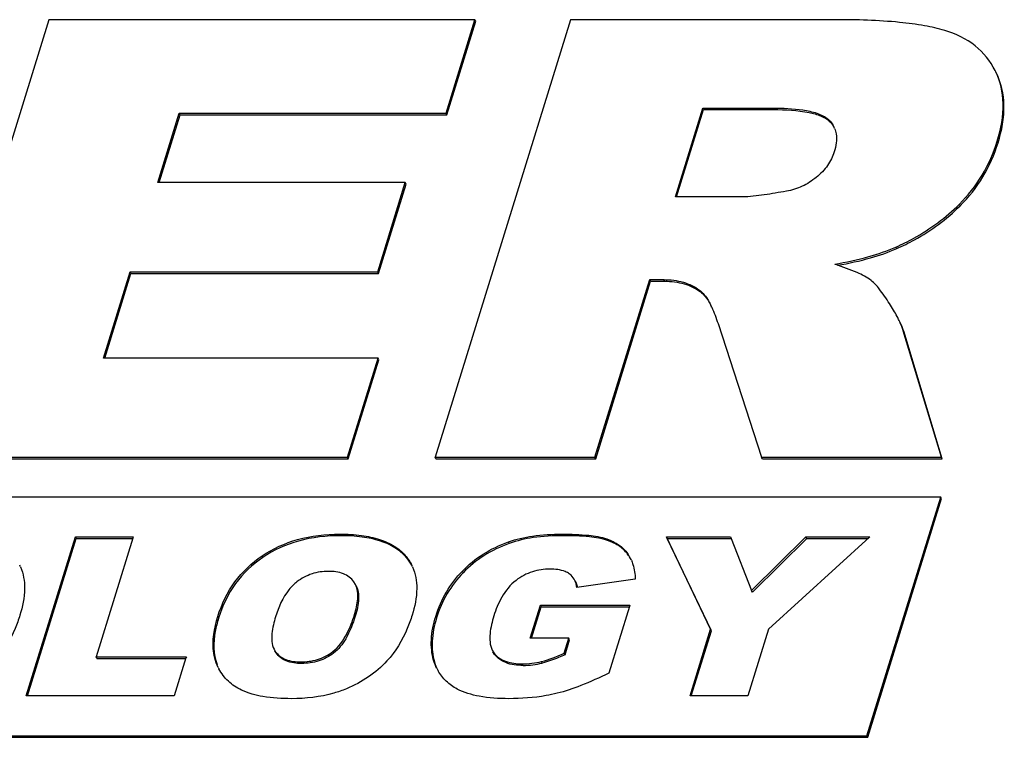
# Model space of a CAD drawing. Header units: millimetres. Extents: x 0 to 4200, y 0 to 2970.
# Tile 14 of 18: x 3185 to 3224, y 1042 to 1070. Entities that reach past the tile are written whole.
import ezdxf

# ---------------------------------------------------------------- set-up
doc = ezdxf.new("R2010")
doc.units = ezdxf.units.MM
doc.header["$LTSCALE"] = 231
doc.layers.get('0').update_dxf_attribs({"linetype": 'CONTINUOUS'})

msp = doc.modelspace()

# ---------------------------------------------------------------- linework, layer by layer
at = {"color": 7, "linetype": 'Continuous'}
for p, q in [((3186.141, 1070.335), (3180.816, 1053.102)), ((3202.921, 1070.335), (3186.141, 1070.335)), ((3206.681, 1070.335), (3201.356, 1053.102)), ((3201.784, 1066.656), (3202.921, 1070.335)), ((3201.815, 1066.594), (3202.952, 1070.273)), ((3202.952, 1070.273), (3202.921, 1070.335)), ((3217.117, 1070.335), (3206.681, 1070.335)), ((3223.428, 1068.288), (3223.405, 1068.334)), ((3190.433, 1063.917), (3191.28, 1066.656)), ((3190.483, 1063.917), (3191.31, 1066.594)), ((3191.28, 1066.656), (3201.784, 1066.656)), ((3191.31, 1066.594), (3191.28, 1066.656)), ((3191.31, 1066.594), (3201.815, 1066.594)), ((3201.815, 1066.594), (3201.784, 1066.656)), ((3210.812, 1063.353), (3211.895, 1066.856)), ((3210.862, 1063.353), (3211.925, 1066.794)), ((3211.895, 1066.856), (3214.646, 1066.856)), ((3211.925, 1066.794), (3211.895, 1066.856)), ((3211.925, 1066.794), (3214.676, 1066.794)), ((3200.178, 1063.917), (3190.433, 1063.917)), ((3199.092, 1060.402), (3200.178, 1063.917)), ((3200.208, 1063.855), (3200.178, 1063.917)), ((3199.122, 1060.34), (3200.208, 1063.855)), ((3213.452, 1063.353), (3210.812, 1063.353)), ((3188.297, 1057.005), (3189.347, 1060.402)), ((3189.347, 1060.402), (3199.092, 1060.402)), ((3189.377, 1060.34), (3189.347, 1060.402)), ((3199.122, 1060.34), (3199.092, 1060.402)), ((3188.347, 1057.005), (3189.377, 1060.34)), ((3189.377, 1060.34), (3199.122, 1060.34)), ((3207.645, 1053.102), (3209.806, 1060.097)), ((3207.675, 1053.04), (3209.837, 1060.034)), ((3209.806, 1060.097), (3210.359, 1060.097)), ((3209.837, 1060.034), (3209.806, 1060.097)), ((3209.837, 1060.034), (3210.39, 1060.034)), ((3212.493, 1058.369), (3214.21, 1053.102)), ((3221.287, 1053.102), (3219.787, 1058.086)), ((3221.318, 1053.04), (3219.817, 1058.024)), ((3199.106, 1057.005), (3188.297, 1057.005)), ((3197.9, 1053.102), (3199.106, 1057.005)), ((3197.931, 1053.04), (3199.137, 1056.943)), ((3199.137, 1056.943), (3199.106, 1057.005)), ((3180.816, 1053.102), (3197.9, 1053.102)), ((3180.846, 1053.04), (3197.931, 1053.04)), ((3197.931, 1053.04), (3197.9, 1053.102)), ((3201.386, 1053.04), (3201.356, 1053.102)), ((3201.356, 1053.102), (3207.645, 1053.102)), ((3201.386, 1053.04), (3207.675, 1053.04)), ((3207.675, 1053.04), (3207.645, 1053.102)), ((3214.241, 1053.04), (3214.21, 1053.102)), ((3214.21, 1053.102), (3221.287, 1053.102)), ((3214.241, 1053.04), (3221.318, 1053.04)), ((3221.318, 1053.04), (3221.287, 1053.102)), ((3221.262, 1051.535), (3110.734, 1051.535)), ((3218.357, 1042.136), (3221.262, 1051.535)), ((3218.387, 1042.073), (3221.292, 1051.473)), ((3221.292, 1051.473), (3221.262, 1051.535)), ((3185.25, 1043.702), (3187.187, 1049.969)), ((3187.187, 1049.969), (3189.463, 1049.969)), ((3187.217, 1049.907), (3187.187, 1049.969)), ((3189.449, 1049.921), (3188.004, 1045.245)), ((3189.463, 1049.969), (3189.449, 1049.921)), ((3210.458, 1049.969), (3212.986, 1049.969)), ((3212.203, 1046.327), (3210.458, 1049.969)), ((3210.489, 1049.907), (3210.458, 1049.969)), ((3212.986, 1049.969), (3213.011, 1049.905)), ((3213.815, 1047.853), (3215.957, 1049.969)), ((3218.461, 1049.956), (3214.485, 1046.327)), ((3215.957, 1049.969), (3218.475, 1049.969)), ((3215.987, 1049.907), (3215.957, 1049.969)), ((3218.475, 1049.969), (3218.461, 1049.956)), ((3185.3, 1043.702), (3187.217, 1049.907)), ((3187.217, 1049.907), (3189.444, 1049.907)), ((3210.489, 1049.907), (3213.011, 1049.907)), ((3212.233, 1046.265), (3210.489, 1049.907)), ((3213.011, 1049.905), (3213.815, 1047.853)), ((3213.861, 1047.806), (3215.987, 1049.907)), ((3215.987, 1049.907), (3218.407, 1049.907)), ((3198.217, 1048.095), (3198.155, 1048.199)), ((3209.234, 1048.302), (3206.935, 1047.968)), ((3213.846, 1047.791), (3213.815, 1047.853)), ((3213.846, 1047.791), (3213.861, 1047.806)), ((3205.096, 1045.972), (3205.499, 1047.276)), ((3205.146, 1045.972), (3205.53, 1047.214)), ((3205.499, 1047.276), (3209.018, 1047.276)), ((3205.53, 1047.214), (3205.499, 1047.276)), ((3205.53, 1047.214), (3208.998, 1047.214)), ((3209.003, 1047.228), (3208.192, 1044.604)), ((3209.018, 1047.276), (3209.003, 1047.228)), ((3211.392, 1043.702), (3212.203, 1046.327)), ((3211.441, 1043.702), (3212.233, 1046.265)), ((3212.233, 1046.265), (3212.203, 1046.327)), ((3214.485, 1046.327), (3213.673, 1043.702)), ((3206.619, 1045.972), (3205.096, 1045.972)), ((3206.437, 1045.382), (3206.619, 1045.972)), ((3206.468, 1045.32), (3206.65, 1045.91)), ((3206.65, 1045.91), (3206.619, 1045.972)), ((3195.01, 1045.544), (3195.06, 1045.458)), ((3195.09, 1045.396), (3195.04, 1045.482)), ((3203.601, 1045.508), (3203.664, 1045.404)), ((3203.695, 1045.341), (3203.632, 1045.446)), ((3206.468, 1045.32), (3206.437, 1045.382)), ((3188.034, 1045.183), (3188.004, 1045.245)), ((3188.004, 1045.245), (3191.557, 1045.245)), ((3188.034, 1045.183), (3191.538, 1045.183)), ((3191.542, 1045.197), (3191.08, 1043.702)), ((3191.557, 1045.245), (3191.542, 1045.197)), ((3192.812, 1044.828), (3192.736, 1045.001)), ((3191.08, 1043.702), (3185.25, 1043.702)), ((3213.673, 1043.702), (3211.392, 1043.702)), ((3118.882, 1042.136), (3218.357, 1042.136)), ((3118.913, 1042.073), (3218.387, 1042.073)), ((3218.387, 1042.073), (3218.357, 1042.136))]:
    msp.add_line(p, q, dxfattribs=at)
at = {"color": 9, "linetype": 'Continuous'}
for p, q in [((3214.676, 1066.794), (3214.646, 1066.856)), ((3216.869, 1066.344), (3216.839, 1066.406)), ((3223.52, 1065.489), (3223.489, 1065.551)), ((3222.025, 1063.006), (3221.995, 1063.068)), ((3219.528, 1061.319), (3219.498, 1061.381)), ((3210.39, 1060.034), (3210.359, 1060.097)), ((3211.79, 1059.626), (3211.759, 1059.688)), ((3219.817, 1058.024), (3219.787, 1058.086)), ((3197.634, 1050.014), (3197.604, 1050.076)), ((3206.38, 1050.014), (3206.349, 1050.076)), ((3204.271, 1049.708), (3204.241, 1049.77)), ((3208.145, 1049.824), (3208.114, 1049.886)), ((3194.57, 1049.159), (3194.54, 1049.221)), ((3200.209, 1049.171), (3200.178, 1049.234)), ((3208.971, 1049.24), (3208.94, 1049.302)), ((3202.456, 1048.556), (3202.426, 1048.618)), ((3192.827, 1046.769), (3192.796, 1046.831)), ((3198.209, 1046.846), (3198.178, 1046.908)), ((3201.408, 1046.773), (3201.377, 1046.836)), ((3195.09, 1045.396), (3195.06, 1045.458)), ((3197.356, 1045.389), (3197.325, 1045.451)), ((3203.695, 1045.341), (3203.664, 1045.404)), ((3192.767, 1044.939), (3192.736, 1045.001)), ((3196.095, 1044.982), (3196.064, 1045.044)), ((3201.325, 1045.046), (3201.295, 1045.108)), ((3204.816, 1044.905), (3204.786, 1044.968)), ((3205.574, 1044.997), (3205.544, 1045.06))]:
    msp.add_line(p, q, dxfattribs=at)
at = {"color": 7, "linetype": 'Continuous'}
for centre, radius, start, end in [((3216.219, 1065.705), 0.933, 21.9072, 26.1376), ((3212.247, 1046.031), 15.454, 71.5682, 71.7521), ((3208.98, 1057.493), 3.601, 25.0361, 26.1363), ((3207.741, 1048.469), 1.46, 26.099, 34.7907), ((3207.785, 1048.415), 1.444, 28.7719, 34.8223), ((3183.428, 1048.08), 1.746, 23.8696, 26.1368), ((3198.869, 1048.08), 1.746, 23.8696, 26.1368), ((3207.672, 1048.434), 1.538, 23.5549, 26.1314), ((3206.136, 1047.85), 0.831, 8.4699, 12.1247), ((3203.263, 1045.608), 2.018, 196.1882, 202.7405), ((3204.786, 1048.131), 3.164, 269.9967, 283.8588), ((3204.818, 1048.057), 3.152, 269.9709, 283.8845), ((3194.66, 1045.734), 2.058, 206.1342, 208.0579), ((3203.042, 1045.589), 1.81, 206.1304, 209.5768)]:
    msp.add_arc(centre, radius, start, end, dxfattribs=at)
for points, knots in [([(3221.423, 1069.912), (3221.162, 1069.991), (3220.572, 1070.121), (3219.137, 1070.304), (3217.96, 1070.335), (3217.117, 1070.335)], [0, 0, 0, 0, 0.188247, 0.416828, 1, 1, 1, 1]), ([(3223.405, 1068.334), (3223.214, 1068.705), (3222.655, 1069.403), (3221.85, 1069.783), (3221.423, 1069.912)], [0, 0, 0, 0, 0.482769, 1, 1, 1, 1]), ([(3223.489, 1065.551), (3223.638, 1066.031), (3223.819, 1066.961), (3223.616, 1067.904), (3223.428, 1068.288)], [0, 0, 0, 0, 0.539978, 1, 1, 1, 1]), ([(3223.52, 1065.489), (3223.668, 1065.968), (3223.849, 1066.899), (3223.647, 1067.842), (3223.458, 1068.226)], [0, 0, 0, 0, 0.539978, 1, 1, 1, 1]), ([(3214.646, 1066.856), (3215.043, 1066.856), (3215.632, 1066.832), (3216.372, 1066.679), (3216.713, 1066.523), (3216.839, 1066.406)], [0, 0, 0, 0, 0.524083, 0.772366, 1, 1, 1, 1]), ([(3214.676, 1066.794), (3215.145, 1066.794), (3215.785, 1066.768), (3216.519, 1066.572), (3216.778, 1066.428), (3216.869, 1066.344)], [0, 0, 0, 0, 0.618569, 0.835757, 1, 1, 1, 1]), ([(3217.085, 1066.053), (3217.113, 1065.984), (3217.194, 1065.679), (3217.14, 1065.355), (3217.069, 1065.128)], [0, 0, 0, 0, 0.239021, 1, 1, 1, 1]), ([(3221.995, 1063.068), (3222.336, 1063.411), (3222.947, 1064.182), (3223.345, 1065.083), (3223.489, 1065.551)], [0, 0, 0, 0, 0.496782, 1, 1, 1, 1]), ([(3222.025, 1063.006), (3222.366, 1063.348), (3222.978, 1064.12), (3223.375, 1065.021), (3223.52, 1065.489)], [0, 0, 0, 0, 0.496782, 1, 1, 1, 1]), ([(3217.069, 1065.128), (3217.011, 1064.94), (3216.821, 1064.564), (3216.53, 1064.263), (3216.363, 1064.126)], [0, 0, 0, 0, 0.476962, 1, 1, 1, 1]), ([(3216.363, 1064.126), (3216.193, 1063.988), (3215.821, 1063.748), (3215.398, 1063.619), (3215.183, 1063.58)], [0, 0, 0, 0, 0.501368, 1, 1, 1, 1]), ([(3215.183, 1063.58), (3214.894, 1063.529), (3214.461, 1063.455), (3213.884, 1063.38), (3213.596, 1063.353), (3213.452, 1063.353)], [0, 0, 0, 0, 0.504149, 0.754103, 1, 1, 1, 1]), ([(3219.498, 1061.381), (3219.736, 1061.487), (3220.64, 1061.933), (3221.468, 1062.54), (3221.995, 1063.068)], [0, 0, 0, 0, 0.259506, 1, 1, 1, 1]), ([(3219.528, 1061.319), (3219.767, 1061.425), (3220.671, 1061.871), (3221.498, 1062.477), (3222.025, 1063.006)], [0, 0, 0, 0, 0.259506, 1, 1, 1, 1]), ([(3217.086, 1060.708), (3217.539, 1060.788), (3218.358, 1060.963), (3219.154, 1061.229), (3219.498, 1061.381)], [0, 0, 0, 0, 0.550522, 1, 1, 1, 1]), ([(3217.211, 1060.663), (3217.645, 1060.742), (3218.432, 1060.914), (3219.197, 1061.172), (3219.528, 1061.319)], [0, 0, 0, 0, 0.549099, 1, 1, 1, 1]), ([(3218.521, 1060.065), (3218.355, 1060.193), (3217.894, 1060.423), (3217.417, 1060.597), (3217.133, 1060.692)], [0, 0, 0, 0, 0.411798, 1, 1, 1, 1]), ([(3210.359, 1060.097), (3210.618, 1060.097), (3211.115, 1060.041), (3211.571, 1059.826), (3211.759, 1059.688)], [0, 0, 0, 0, 0.525388, 1, 1, 1, 1]), ([(3210.39, 1060.034), (3210.65, 1060.034), (3211.147, 1059.979), (3211.603, 1059.762), (3211.79, 1059.626)], [0, 0, 0, 0, 0.529551, 1, 1, 1, 1]), ([(3219.245, 1059.156), (3219.12, 1059.354), (3218.903, 1059.675), (3218.643, 1059.971), (3218.521, 1060.065)], [0, 0, 0, 0, 0.603543, 1, 1, 1, 1]), ([(3211.759, 1059.688), (3211.812, 1059.649), (3212, 1059.474), (3212.13, 1059.249), (3212.213, 1059.079)], [0, 0, 0, 0, 0.255926, 1, 1, 1, 1]), ([(3211.79, 1059.626), (3211.83, 1059.597), (3212.004, 1059.443), (3212.129, 1059.241), (3212.213, 1059.079)], [0, 0, 0, 0, 0.21255, 1, 1, 1, 1]), ([(3219.624, 1058.491), (3219.6, 1058.541), (3219.483, 1058.768), (3219.351, 1058.987), (3219.245, 1059.156)], [0, 0, 0, 0, 0.218401, 1, 1, 1, 1]), ([(3219.787, 1058.086), (3219.778, 1058.117), (3219.734, 1058.256), (3219.675, 1058.389), (3219.624, 1058.491)], [0, 0, 0, 0, 0.21697, 1, 1, 1, 1]), ([(3219.817, 1058.024), (3219.809, 1058.055), (3219.765, 1058.193), (3219.705, 1058.327), (3219.655, 1058.429)], [0, 0, 0, 0, 0.21697, 1, 1, 1, 1]), ([(3194.54, 1049.221), (3194.966, 1049.507), (3195.964, 1049.956), (3197.045, 1050.076), (3197.604, 1050.076)], [0, 0, 0, 0, 0.478529, 1, 1, 1, 1]), ([(3197.634, 1050.014), (3197.075, 1050.014), (3195.994, 1049.894), (3194.996, 1049.445), (3194.57, 1049.159)], [0, 0, 0, 0, 0.521471, 1, 1, 1, 1]), ([(3197.604, 1050.076), (3197.888, 1050.076), (3198.416, 1050.048), (3199.143, 1049.897), (3199.738, 1049.637), (3200.053, 1049.377), (3200.178, 1049.234)], [0, 0, 0, 0, 0.30602, 0.568091, 0.795003, 1, 1, 1, 1]), ([(3200.209, 1049.171), (3200.083, 1049.315), (3199.769, 1049.574), (3199.173, 1049.835), (3198.447, 1049.986), (3197.918, 1050.014), (3197.634, 1050.014)], [0, 0, 0, 0, 0.204997, 0.431909, 0.69398, 1, 1, 1, 1]), ([(3204.241, 1049.77), (3204.546, 1049.881), (3205.248, 1050.037), (3205.961, 1050.076), (3206.349, 1050.076)], [0, 0, 0, 0, 0.455761, 1, 1, 1, 1]), ([(3206.38, 1050.014), (3205.992, 1050.014), (3205.278, 1049.975), (3204.577, 1049.819), (3204.271, 1049.708)], [0, 0, 0, 0, 0.544239, 1, 1, 1, 1]), ([(3206.349, 1050.076), (3206.7, 1050.076), (3207.293, 1050.057), (3207.886, 1049.965), (3208.114, 1049.886)], [0, 0, 0, 0, 0.591549, 1, 1, 1, 1]), ([(3208.145, 1049.824), (3207.916, 1049.903), (3207.323, 1049.995), (3206.731, 1050.014), (3206.38, 1050.014)], [0, 0, 0, 0, 0.408451, 1, 1, 1, 1]), ([(3202.426, 1048.618), (3202.67, 1048.871), (3203.236, 1049.331), (3203.893, 1049.644), (3204.241, 1049.77)], [0, 0, 0, 0, 0.487653, 1, 1, 1, 1]), ([(3204.271, 1049.708), (3203.924, 1049.582), (3203.267, 1049.269), (3202.701, 1048.809), (3202.456, 1048.556)], [0, 0, 0, 0, 0.512347, 1, 1, 1, 1]), ([(3208.114, 1049.886), (3208.283, 1049.827), (3208.597, 1049.679), (3208.847, 1049.435), (3208.94, 1049.302)], [0, 0, 0, 0, 0.524006, 1, 1, 1, 1]), ([(3208.971, 1049.24), (3208.878, 1049.373), (3208.627, 1049.617), (3208.314, 1049.765), (3208.145, 1049.824)], [0, 0, 0, 0, 0.475994, 1, 1, 1, 1]), ([(3192.796, 1046.831), (3192.946, 1047.315), (3193.384, 1048.24), (3194.13, 1048.944), (3194.54, 1049.221)], [0, 0, 0, 0, 0.505817, 1, 1, 1, 1]), ([(3194.57, 1049.159), (3194.16, 1048.882), (3193.414, 1048.178), (3192.976, 1047.253), (3192.827, 1046.769)], [0, 0, 0, 0, 0.494183, 1, 1, 1, 1]), ([(3185.024, 1048.786), (3185.142, 1048.521), (3185.247, 1047.861), (3185.111, 1047.221), (3185.006, 1046.883)], [0, 0, 0, 0, 0.450003, 1, 1, 1, 1]), ([(3200.465, 1048.786), (3200.582, 1048.521), (3200.688, 1047.861), (3200.552, 1047.221), (3200.447, 1046.883)], [0, 0, 0, 0, 0.450003, 1, 1, 1, 1]), ([(3209.081, 1049.048), (3209.105, 1048.994), (3209.194, 1048.754), (3209.229, 1048.497), (3209.234, 1048.302)], [0, 0, 0, 0, 0.233777, 1, 1, 1, 1]), ([(3197.146, 1048.61), (3196.93, 1048.61), (3196.486, 1048.545), (3196.09, 1048.33), (3195.912, 1048.195)], [0, 0, 0, 0, 0.490787, 1, 1, 1, 1]), ([(3198.155, 1048.199), (3198.053, 1048.34), (3197.728, 1048.572), (3197.346, 1048.61), (3197.146, 1048.61)], [0, 0, 0, 0, 0.464109, 1, 1, 1, 1]), ([(3201.377, 1046.836), (3201.48, 1047.169), (3201.759, 1047.813), (3202.186, 1048.37), (3202.426, 1048.618)], [0, 0, 0, 0, 0.502627, 1, 1, 1, 1]), ([(3202.456, 1048.556), (3202.216, 1048.308), (3201.79, 1047.75), (3201.511, 1047.107), (3201.408, 1046.773)], [0, 0, 0, 0, 0.497373, 1, 1, 1, 1]), ([(3205.874, 1048.699), (3205.641, 1048.699), (3205.161, 1048.632), (3204.733, 1048.401), (3204.54, 1048.255)], [0, 0, 0, 0, 0.490734, 1, 1, 1, 1]), ([(3206.638, 1048.51), (3206.588, 1048.545), (3206.352, 1048.671), (3206.078, 1048.699), (3205.874, 1048.699)], [0, 0, 0, 0, 0.231979, 1, 1, 1, 1]), ([(3206.861, 1048.252), (3206.824, 1048.328), (3206.752, 1048.422), (3206.662, 1048.493), (3206.638, 1048.51)], [0, 0, 0, 0, 0.742534, 1, 1, 1, 1]), ([(3195.912, 1048.195), (3195.795, 1048.106), (3195.407, 1047.718), (3195.187, 1047.201), (3195.071, 1046.823)], [0, 0, 0, 0, 0.270369, 1, 1, 1, 1]), ([(3198.178, 1046.908), (3198.24, 1047.108), (3198.335, 1047.498), (3198.302, 1047.922), (3198.217, 1048.095)], [0, 0, 0, 0, 0.520444, 1, 1, 1, 1]), ([(3198.247, 1048.033), (3198.322, 1047.881), (3198.372, 1047.462), (3198.277, 1047.068), (3198.209, 1046.846)], [0, 0, 0, 0, 0.42179, 1, 1, 1, 1]), ([(3204.54, 1048.255), (3204.309, 1048.079), (3203.95, 1047.63), (3203.744, 1047.11), (3203.666, 1046.857)], [0, 0, 0, 0, 0.522638, 1, 1, 1, 1]), ([(3185.006, 1046.883), (3184.951, 1046.704), (3184.72, 1046.055), (3184.354, 1045.448), (3184.012, 1045.079)], [0, 0, 0, 0, 0.270183, 1, 1, 1, 1]), ([(3192.736, 1045.001), (3192.688, 1045.126), (3192.534, 1045.73), (3192.653, 1046.369), (3192.796, 1046.831)], [0, 0, 0, 0, 0.216884, 1, 1, 1, 1]), ([(3195.071, 1046.823), (3195.004, 1046.607), (3194.9, 1046.19), (3194.918, 1045.73), (3195.01, 1045.544)], [0, 0, 0, 0, 0.520471, 1, 1, 1, 1]), ([(3197.325, 1045.451), (3197.56, 1045.631), (3197.898, 1046.117), (3198.098, 1046.648), (3198.178, 1046.908)], [0, 0, 0, 0, 0.520904, 1, 1, 1, 1]), ([(3198.209, 1046.846), (3198.113, 1046.538), (3197.908, 1046.004), (3197.551, 1045.539), (3197.356, 1045.389)], [0, 0, 0, 0, 0.566376, 1, 1, 1, 1]), ([(3200.447, 1046.883), (3200.392, 1046.704), (3200.161, 1046.055), (3199.795, 1045.448), (3199.452, 1045.079)], [0, 0, 0, 0, 0.270183, 1, 1, 1, 1]), ([(3201.295, 1045.108), (3201.219, 1045.368), (3201.164, 1045.961), (3201.285, 1046.538), (3201.377, 1046.836)], [0, 0, 0, 0, 0.46487, 1, 1, 1, 1]), ([(3203.666, 1046.857), (3203.596, 1046.63), (3203.485, 1046.19), (3203.505, 1045.705), (3203.601, 1045.508)], [0, 0, 0, 0, 0.520548, 1, 1, 1, 1]), ([(3192.827, 1046.769), (3192.773, 1046.596), (3192.619, 1046.003), (3192.61, 1045.344), (3192.767, 1044.939)], [0, 0, 0, 0, 0.294127, 1, 1, 1, 1]), ([(3201.408, 1046.773), (3201.316, 1046.475), (3201.195, 1045.899), (3201.25, 1045.306), (3201.325, 1045.046)], [0, 0, 0, 0, 0.53513, 1, 1, 1, 1]), ([(3195.06, 1045.458), (3195.108, 1045.388), (3195.231, 1045.259), (3195.565, 1045.078), (3195.864, 1045.044), (3196.064, 1045.044)], [0, 0, 0, 0, 0.225992, 0.466428, 1, 1, 1, 1]), ([(3196.095, 1044.982), (3195.889, 1044.982), (3195.506, 1045.021), (3195.186, 1045.258), (3195.09, 1045.396)], [0, 0, 0, 0, 0.551385, 1, 1, 1, 1]), ([(3196.064, 1045.044), (3196.284, 1045.044), (3196.736, 1045.1), (3197.144, 1045.312), (3197.325, 1045.451)], [0, 0, 0, 0, 0.490494, 1, 1, 1, 1]), ([(3197.356, 1045.389), (3197.182, 1045.255), (3196.777, 1045.041), (3196.324, 1044.982), (3196.095, 1044.982)], [0, 0, 0, 0, 0.488589, 1, 1, 1, 1]), ([(3203.664, 1045.404), (3203.719, 1045.328), (3203.86, 1045.189), (3204.236, 1045.001), (3204.565, 1044.968), (3204.786, 1044.968)], [0, 0, 0, 0, 0.225716, 0.466827, 1, 1, 1, 1]), ([(3204.816, 1044.905), (3204.586, 1044.905), (3204.164, 1044.944), (3203.802, 1045.194), (3203.695, 1045.341)], [0, 0, 0, 0, 0.558398, 1, 1, 1, 1]), ([(3206.468, 1045.32), (3206.384, 1045.283), (3206.093, 1045.16), (3205.793, 1045.052), (3205.574, 1044.997)], [0, 0, 0, 0, 0.287746, 1, 1, 1, 1]), ([(3199.452, 1045.079), (3199.235, 1044.845), (3198.739, 1044.417), (3198.162, 1044.111), (3197.858, 1043.984)], [0, 0, 0, 0, 0.492434, 1, 1, 1, 1]), ([(3193.729, 1043.931), (3193.541, 1044.02), (3193.191, 1044.251), (3192.939, 1044.587), (3192.843, 1044.766)], [0, 0, 0, 0, 0.505329, 1, 1, 1, 1]), ([(3202.226, 1043.974), (3202.067, 1044.059), (3201.774, 1044.263), (3201.553, 1044.545), (3201.468, 1044.695)], [0, 0, 0, 0, 0.511346, 1, 1, 1, 1]), ([(3208.192, 1044.604), (3207.83, 1044.425), (3207.165, 1044.122), (3206.472, 1043.885), (3206.156, 1043.807)], [0, 0, 0, 0, 0.553045, 1, 1, 1, 1]), ([(3195.692, 1043.595), (3195.318, 1043.595), (3194.65, 1043.632), (3193.995, 1043.805), (3193.729, 1043.931)], [0, 0, 0, 0, 0.559, 1, 1, 1, 1]), ([(3197.858, 1043.984), (3197.698, 1043.918), (3197.001, 1043.676), (3196.255, 1043.595), (3195.692, 1043.595)], [0, 0, 0, 0, 0.234496, 1, 1, 1, 1]), ([(3204.251, 1043.595), (3203.863, 1043.595), (3203.17, 1043.635), (3202.493, 1043.831), (3202.226, 1043.974)], [0, 0, 0, 0, 0.562047, 1, 1, 1, 1]), ([(3206.156, 1043.807), (3206.012, 1043.771), (3205.386, 1043.64), (3204.743, 1043.595), (3204.251, 1043.595)], [0, 0, 0, 0, 0.23121, 1, 1, 1, 1])]:
    msp.add_open_spline(points, degree=3, knots=knots, dxfattribs=at)
for points in [[(3216.839, 1066.406), (3216.927, 1066.323), (3217.004, 1066.225), (3217.057, 1066.116)], [(3216.869, 1066.344), (3216.937, 1066.281), (3216.997, 1066.209), (3217.045, 1066.131)], [(3212.243, 1059.017), (3212.341, 1058.807), (3212.421, 1058.589), (3212.493, 1058.369)], [(3200.178, 1049.234), (3200.28, 1049.117), (3200.368, 1048.987), (3200.436, 1048.849)], [(3200.435, 1048.848), (3200.372, 1048.963), (3200.296, 1049.072), (3200.209, 1049.171)], [(3206.935, 1047.968), (3206.927, 1048.066), (3206.904, 1048.164), (3206.861, 1048.252)], [(3206.891, 1048.19), (3206.917, 1048.138), (3206.936, 1048.081), (3206.948, 1048.024)], [(3205.544, 1045.06), (3205.851, 1045.136), (3206.147, 1045.255), (3206.437, 1045.382)], [(3201.417, 1044.791), (3201.367, 1044.893), (3201.327, 1045), (3201.295, 1045.108)]]:
    msp.add_open_spline(points, degree=3, dxfattribs=at)

doc.saveas('drawing.dxf')
